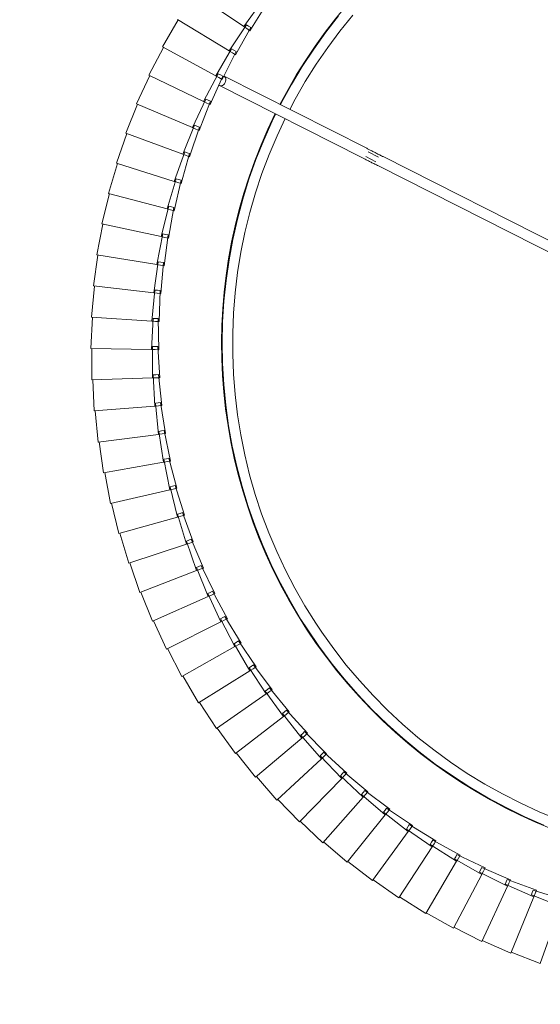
# Model space of a CAD drawing. Header units: millimetres. Extents: x -4228 to 3708, y -1329 to 7565.
# Tile 21 of 38: x -3691 to -3490, y 6738 to 7116. Entities that reach past the tile are written whole.
import ezdxf

# ---------------------------------------------------------------- set-up
doc = ezdxf.new("R2010")
doc.units = ezdxf.units.MM
doc.linetypes.add('Dash', pattern=[6, 3, -3])
doc.layers.add('A-ANNO-DIMS', color=7, linetype='Dash', lineweight=15, true_color=0xd2d2d2)
doc.layers.add('E-LITE-EQPM', color=7, linetype='Continuous', lineweight=20)

# ---------------------------------------------------------------- blocks, each defined once
blk = doc.blocks.new('64314-3L   _Suspended_tensor - 64314-44-3L SAMBA Black_ribbon beige pendant lamp ø450-3L-719562-Planta_PDF')
at = {"layer": 'E-LITE-EQPM'}
for p, q in [((466.18, -349.86), (411.57, -241.8)), ((415.23, -240.16), (469.75, -348.06)), ((181.61, -279.86), (159.61, -287.62)), ((185.98, -291.04), (181.61, -279.86)), ((184.25, -278.93), (187.87, -290.38)), ((159.61, -287.62), (163.98, -298.81)), ((185.22, -290.15), (163.61, -298.97)), ((185.22, -290.15), (185.58, -290.01)), ((190.12, -301.11), (185.22, -290.15)), ((185.58, -290.01), (186.51, -289.63)), ((186.92, -290.71), (185.98, -291.04)), ((186.51, -289.63), (187.81, -289.1)), ((187.87, -290.38), (186.92, -290.71)), ((187.81, -289.1), (191.97, -300.36)), ((163.61, -298.97), (168.52, -309.93)), ((189.31, -300.26), (168.16, -310.1)), ((189.31, -300.26), (189.67, -300.1)), ((194.74, -310.97), (189.31, -300.26)), ((189.67, -300.1), (190.58, -299.67)), ((191.04, -300.74), (190.12, -301.11)), ((190.58, -299.67), (191.85, -299.08)), ((191.97, -300.36), (191.04, -300.74)), ((191.85, -299.08), (196.55, -310.13)), ((168.16, -310.1), (173.58, -320.81)), ((193.89, -310.16), (173.23, -321.01)), ((193.89, -310.16), (194.23, -309.98)), ((199.82, -320.6), (193.89, -310.16)), ((194.23, -309.98), (195.13, -309.51)), ((195.13, -309.51), (196.36, -308.86)), ((196.55, -310.13), (195.64, -310.55)), ((196.36, -308.86), (201.59, -319.68)), ((195.64, -310.55), (194.74, -310.97)), ((173.23, -321.01), (179.16, -331.45)), ((198.94, -319.83), (178.82, -331.66)), ((198.94, -319.83), (199.27, -319.64)), ((205.36, -329.98), (198.94, -319.83)), ((199.27, -319.64), (200.14, -319.12)), ((200.7, -320.14), (199.82, -320.6)), ((200.14, -319.12), (201.34, -318.42)), ((201.59, -319.68), (200.7, -320.14)), ((201.34, -318.42), (207.08, -328.96)), ((204.44, -329.25), (204.77, -329.04)), ((204.77, -329.04), (205.61, -328.48)), ((205.61, -328.48), (206.78, -327.72)), ((207.08, -328.96), (206.22, -329.47)), ((206.78, -327.72), (213.01, -337.98)), ((178.82, -331.66), (185.24, -341.8)), ((204.44, -329.25), (184.91, -342.02)), ((211.34, -339.07), (204.44, -329.25)), ((206.22, -329.47), (205.36, -329.98)), ((211.52, -337.57), (212.65, -336.75)), ((212.65, -336.75), (219.37, -346.7)), ((210.39, -338.39), (191.5, -352.09)), ((210.39, -338.39), (210.7, -338.16)), ((217.76, -347.87), (210.39, -338.39)), ((210.7, -338.16), (211.52, -337.57)), ((212.18, -338.53), (211.34, -339.07)), ((213.01, -337.98), (212.18, -338.53)), ((184.91, -342.02), (191.82, -351.85)), ((216.77, -347.24), (198.56, -361.82)), ((216.77, -347.24), (217.08, -346.99)), ((224.59, -356.35), (216.77, -347.24)), ((217.08, -346.99), (217.86, -346.36)), ((218.57, -347.28), (217.76, -347.87)), ((217.86, -346.36), (218.95, -345.49)), ((219.37, -346.7), (218.57, -347.28)), ((218.95, -345.49), (226.14, -355.1)), ((469.76, -354.74), (467.77, -350.79)), ((469.55, -349.88), (471.54, -353.81)), ((191.5, -352.09), (198.87, -361.57)), ((223.57, -355.76), (223.86, -355.51)), ((223.86, -355.51), (224.62, -354.84)), ((224.62, -354.84), (225.66, -353.91)), ((226.14, -355.1), (225.36, -355.73)), ((225.66, -353.91), (233.31, -363.17)), ((472.94, -354.37), (500.63, -409.17)), ((223.57, -355.76), (206.08, -371.21)), ((231.81, -364.49), (223.57, -355.76)), ((225.36, -355.73), (224.59, -356.35)), ((497.06, -410.97), (469.37, -356.17)), ((198.56, -361.82), (206.38, -370.94)), ((231.05, -363.69), (231.77, -362.98)), ((231.77, -362.98), (232.77, -362.01)), ((233.31, -363.17), (232.56, -363.83)), ((232.77, -362.01), (240.85, -370.89)), ((230.77, -363.96), (214.04, -380.22)), ((230.77, -363.96), (231.05, -363.69)), ((239.42, -372.28), (230.77, -363.96)), ((232.56, -363.83), (231.81, -364.49)), ((238.62, -371.51), (239.31, -370.77)), ((239.31, -370.77), (240.26, -369.75)), ((240.26, -369.75), (248.76, -378.23)), ((206.08, -371.21), (214.33, -379.94)), ((238.36, -371.79), (222.43, -388.85)), ((238.36, -371.79), (238.62, -371.51)), ((247.4, -379.69), (238.36, -371.79)), ((240.14, -371.59), (239.42, -372.28)), ((240.85, -370.89), (240.14, -371.59)), ((246.56, -378.96), (247.21, -378.19)), ((247.21, -378.19), (248.12, -377.13)), ((248.76, -378.23), (248.08, -378.96)), ((248.12, -377.13), (257.01, -385.19)), ((214.04, -380.22), (222.7, -388.55)), ((246.31, -379.26), (231.22, -397.06)), ((246.31, -379.26), (246.56, -378.96)), ((255.72, -386.71), (246.31, -379.26)), ((248.08, -378.96), (247.4, -379.69)), ((254.85, -386.02), (255.46, -385.22)), ((255.46, -385.22), (256.32, -384.12)), ((256.37, -385.95), (255.72, -386.71)), ((256.32, -384.12), (265.59, -391.75)), ((257.01, -385.19), (256.37, -385.95)), ((222.43, -388.85), (231.47, -396.75)), ((254.61, -386.33), (240.39, -404.83)), ((254.61, -386.33), (254.85, -386.02)), ((264.37, -393.33), (254.61, -386.33)), ((263.25, -393), (249.93, -412.16)), ((263.25, -393), (263.47, -392.68)), ((273.33, -399.52), (263.25, -393)), ((263.47, -392.68), (264.04, -391.85)), ((264.04, -391.85), (264.84, -390.7)), ((264.98, -392.54), (264.37, -393.33)), ((264.84, -390.7), (274.47, -397.88)), ((265.59, -391.75), (264.98, -392.54)), ((518.16, -399.24), (528.33, -392.86)), ((231.22, -397.06), (240.63, -404.51)), ((272.93, -398.06), (273.67, -396.88)), ((273.67, -396.88), (283.63, -403.58)), ((529.45, -394.51), (519.72, -401.55)), ((272.19, -399.24), (259.81, -419.02)), ((272.19, -399.24), (272.39, -398.91)), ((282.57, -405.27), (272.19, -399.24)), ((272.39, -398.91), (272.93, -398.06)), ((273.9, -398.7), (273.33, -399.52)), ((274.47, -397.88), (273.9, -398.7)), ((508.93, -404.8), (519.4, -398.92)), ((520.44, -400.62), (510.38, -407.19)), ((518.94, -400.4), (518.16, -399.24)), ((519.5, -401.23), (518.94, -400.4)), ((519.4, -398.92), (519.92, -399.77)), ((519.92, -399.77), (520.44, -400.62)), ((240.39, -404.83), (250.15, -411.83)), ((281.42, -405.05), (281.61, -404.71)), ((281.61, -404.71), (282.1, -403.83)), ((282.1, -403.83), (282.79, -402.62)), ((283.1, -404.43), (282.57, -405.27)), ((282.79, -402.62), (293.06, -408.83)), ((283.63, -403.58), (283.1, -404.43)), ((499.45, -409.91), (510.19, -404.54)), ((509.66, -405.99), (508.93, -404.8)), ((510.19, -404.54), (510.66, -405.42)), ((519.72, -401.55), (519.5, -401.23)), ((519.72, -401.55), (532.77, -420.9)), ((281.42, -405.05), (270, -425.4)), ((292.08, -410.57), (281.42, -405.05)), ((291.54, -409.16), (292.17, -407.91)), ((292.17, -407.91), (302.73, -413.63)), ((511.14, -406.29), (500.78, -412.37)), ((510.18, -406.86), (509.66, -405.99)), ((510.38, -407.19), (510.18, -406.86)), ((510.38, -407.19), (522.49, -427.14)), ((510.66, -405.42), (511.14, -406.29)), ((249.93, -412.16), (260.01, -418.68)), ((290.92, -410.41), (280.49, -431.29)), ((290.92, -410.41), (291.09, -410.06)), ((301.83, -415.41), (290.92, -410.41)), ((291.09, -410.06), (291.54, -409.16)), ((292.57, -409.7), (292.08, -410.57)), ((293.06, -408.83), (292.57, -409.7)), ((489.74, -414.57), (500.72, -409.71)), ((501.58, -411.51), (490.95, -417.08)), ((500.12, -411.14), (499.45, -409.91)), ((500.6, -412.03), (500.12, -411.14)), ((500.78, -412.37), (500.6, -412.03)), ((500.72, -409.71), (501.15, -410.61)), ((500.78, -412.37), (511.92, -432.88)), ((501.15, -410.61), (501.58, -411.51)), ((300.67, -415.31), (291.26, -436.66)), ((300.67, -415.31), (300.82, -414.95)), ((311.81, -419.78), (300.67, -415.31)), ((300.82, -414.95), (301.23, -414.03)), ((301.23, -414.03), (301.79, -412.75)), ((301.79, -412.75), (312.61, -417.96)), ((302.28, -414.52), (301.83, -415.41)), ((302.73, -413.63), (302.28, -414.52)), ((479.81, -418.75), (491.01, -414.43)), ((490.34, -415.82), (489.74, -414.57)), ((490.78, -416.73), (490.34, -415.82)), ((491.01, -414.43), (491.4, -415.35)), ((491.4, -415.35), (491.79, -416.26)), ((259.81, -419.02), (270.19, -425.05)), ((310.64, -419.73), (302.26, -441.51)), ((310.64, -419.73), (310.78, -419.37)), ((321.98, -423.66), (310.64, -419.73)), ((310.78, -419.37), (311.14, -418.43)), ((311.14, -418.43), (311.64, -417.12)), ((311.64, -417.12), (322.7, -421.8)), ((312.21, -418.87), (311.81, -419.78)), ((312.61, -417.96), (312.21, -418.87)), ((469.69, -422.45), (481.09, -418.67)), ((480.35, -420.03), (479.81, -418.75)), ((480.75, -420.96), (480.35, -420.03)), ((491.79, -416.26), (480.9, -421.32)), ((481.09, -418.67), (481.43, -419.61)), ((481.43, -419.61), (481.78, -420.54)), ((490.95, -417.08), (490.78, -416.73)), ((490.95, -417.08), (501.08, -438.1)), ((320.81, -423.67), (313.49, -445.82)), ((320.81, -423.67), (320.93, -423.3)), ((332.33, -427.05), (320.81, -423.67)), ((320.93, -423.3), (321.25, -422.34)), ((321.25, -422.34), (321.68, -421.02)), ((321.68, -421.02), (332.95, -425.16)), ((322.34, -422.73), (321.98, -423.66)), ((322.7, -421.8), (322.34, -422.73)), ((459.4, -425.66), (470.97, -422.43)), ((470.17, -423.76), (469.69, -422.45)), ((470.52, -424.7), (470.17, -423.76)), ((481.78, -420.54), (470.65, -425.07)), ((470.97, -422.43), (471.27, -423.38)), ((471.27, -423.38), (471.57, -424.33)), ((480.9, -421.32), (480.75, -420.96)), ((480.9, -421.32), (490.01, -442.8)), ((270, -425.4), (280.67, -430.93)), ((331.16, -427.12), (324.91, -449.6)), ((331.16, -427.12), (331.26, -426.74)), ((342.82, -429.94), (331.16, -427.12)), ((331.26, -426.74), (331.53, -425.77)), ((331.53, -425.77), (331.9, -424.42)), ((331.9, -424.42), (343.36, -428.02)), ((332.64, -426.11), (332.33, -427.05)), ((332.95, -425.16), (332.64, -426.11)), ((341.97, -428.7), (342.28, -427.34)), ((342.28, -427.34), (353.89, -430.38)), ((448.98, -428.37), (460.69, -425.7)), ((459.82, -426.99), (459.4, -425.66)), ((460.13, -427.95), (459.82, -426.99)), ((471.57, -424.33), (460.24, -428.32)), ((460.69, -425.7), (460.94, -426.67)), ((460.94, -426.67), (461.19, -427.63)), ((470.65, -425.07), (470.52, -424.7)), ((470.65, -425.07), (478.73, -446.96)), ((511.92, -432.88), (522.27, -426.8)), ((280.49, -431.29), (291.41, -436.29)), ((341.66, -430.06), (336.5, -452.82)), ((341.66, -430.06), (341.74, -429.68)), ((353.45, -432.33), (341.66, -430.06)), ((341.74, -429.68), (341.97, -428.7)), ((343.09, -428.98), (342.82, -429.94)), ((343.36, -428.02), (343.09, -428.98)), ((352.36, -432.12), (352.53, -431.12)), ((352.53, -431.12), (352.77, -429.75)), ((352.77, -429.75), (364.52, -432.23)), ((353.67, -431.35), (353.45, -432.33)), ((353.89, -430.38), (353.67, -431.35)), ((427.8, -432.27), (439.7, -430.74)), ((438.43, -430.58), (450.26, -428.47)), ((438.72, -431.94), (438.43, -430.58)), ((450.67, -430.43), (439.01, -433.31)), ((439.7, -430.74), (439.86, -431.73)), ((449.33, -429.72), (448.98, -428.37)), ((449.59, -430.69), (449.33, -429.72)), ((449.69, -431.07), (449.59, -430.69)), ((461.19, -427.63), (449.69, -431.07)), ((449.69, -431.07), (455.62, -453.63)), ((450.26, -428.47), (450.46, -429.45)), ((450.46, -429.45), (450.67, -430.43)), ((460.24, -428.32), (460.13, -427.95)), ((460.24, -428.32), (467.26, -450.57)), ((352.29, -432.5), (348.23, -455.48)), ((352.29, -432.5), (352.36, -432.12)), ((364.17, -434.2), (352.29, -432.5)), ((363.02, -434.42), (360.07, -457.57)), ((363.02, -434.42), (363.07, -434.04)), ((374.98, -435.55), (363.02, -434.42)), ((363.07, -434.04), (363.2, -433.04)), ((363.2, -433.04), (363.38, -431.65)), ((363.38, -431.65), (375.23, -433.57)), ((364.35, -433.21), (364.17, -434.2)), ((364.52, -432.23), (364.35, -433.21)), ((373.87, -435.44), (373.95, -434.44)), ((373.95, -434.44), (374.06, -433.05)), ((374.06, -433.05), (385.99, -434.39)), ((375.1, -434.56), (374.98, -435.55)), ((375.23, -433.57), (375.1, -434.56)), ((384.75, -435.32), (384.8, -433.93)), ((384.8, -433.93), (396.78, -434.7)), ((385.99, -434.39), (385.91, -435.39)), ((395.56, -434.29), (407.57, -434.48)), ((395.59, -435.68), (395.56, -434.29)), ((396.78, -434.7), (396.75, -435.69)), ((406.34, -434.13), (418.34, -433.75)), ((406.43, -435.53), (406.34, -434.13)), ((407.57, -434.48), (407.59, -435.48)), ((417.09, -433.46), (429.06, -432.5)), ((417.25, -434.85), (417.09, -433.46)), ((417.36, -435.85), (417.25, -434.85)), ((429.28, -434.49), (417.4, -436.24)), ((418.34, -433.75), (418.4, -434.75)), ((418.4, -434.75), (418.47, -435.74)), ((428.02, -433.65), (427.8, -432.27)), ((428.18, -434.65), (428.02, -433.65)), ((428.24, -435.03), (428.18, -434.65)), ((440.02, -432.71), (428.24, -435.03)), ((428.24, -435.03), (431.99, -458.06)), ((429.06, -432.5), (429.17, -433.49)), ((429.17, -433.49), (429.28, -434.49)), ((438.93, -432.93), (438.72, -431.94)), ((439.01, -433.31), (438.93, -432.93)), ((439.01, -433.31), (443.86, -456.13)), ((439.86, -431.73), (440.02, -432.71)), ((501.08, -438.1), (511.72, -432.53)), ((291.26, -436.66), (302.4, -441.13)), ((373.84, -435.83), (372, -459.09)), ((373.84, -435.83), (373.87, -435.44)), ((385.83, -436.38), (373.84, -435.83)), ((384.71, -436.72), (383.99, -460.04)), ((384.71, -436.72), (384.72, -436.33)), ((396.72, -436.69), (384.71, -436.72)), ((384.72, -436.33), (384.75, -435.32)), ((385.91, -435.39), (385.83, -436.38)), ((395.61, -436.69), (395.59, -435.68)), ((407.6, -436.48), (395.61, -437.08)), ((395.61, -437.08), (395.61, -436.69)), ((395.61, -437.08), (396.01, -460.41)), ((396.75, -435.69), (396.72, -436.69)), ((406.49, -436.53), (406.43, -435.53)), ((406.52, -436.92), (406.49, -436.53)), ((418.47, -435.74), (406.52, -436.92)), ((406.52, -436.92), (408.04, -460.21)), ((407.59, -435.48), (407.6, -436.48)), ((417.4, -436.24), (417.36, -435.85)), ((417.4, -436.24), (420.04, -459.42)), ((490.01, -442.8), (500.9, -437.74)), ((302.26, -441.51), (313.61, -445.44)), ((478.73, -446.96), (489.85, -442.43)), ((313.49, -445.82), (325.01, -449.21)), ((324.91, -449.6), (336.58, -452.43)), ((455.62, -453.63), (467.13, -450.2)), ((467.26, -450.57), (478.58, -446.59)), ((336.5, -452.82), (348.29, -455.08)), ((443.86, -456.13), (455.52, -453.25)), ((348.23, -455.48), (360.11, -457.17)), ((360.07, -457.57), (372.02, -458.69)), ((420.04, -459.42), (431.92, -457.67)), ((431.99, -458.06), (443.77, -455.74)), ((372, -459.09), (383.99, -459.64)), ((383.99, -460.04), (396, -460.01)), ((396.01, -460.41), (408, -459.81)), ((408.04, -460.21), (419.99, -459.03))]:
    blk.add_line(p, q, dxfattribs=at)
at = {"layer": 'E-LITE-EQPM', "flags": 128}
for points in [[(523.86, -365.15), (517.55, -370.06), (511.05, -374.73), (504.37, -379.13), (497.52, -383.25), (490.51, -387.11), (489.63, -387.54)], [(487.81, -383.95), (491.83, -381.86), (498.63, -377.96), (505.27, -373.79), (511.74, -369.36), (518.02, -364.67), (524.11, -359.74)], [(288.26, -377.29), (281.66, -372.78), (275.24, -368.01), (269.01, -362.98), (263, -357.71), (257.19, -352.2), (251.62, -346.47), (246.27, -340.52), (241.17, -334.36), (236.32, -327.99), (231.73, -321.44), (227.4, -314.72), (223.35, -307.82), (219.57, -300.77), (216.08, -293.57), (212.88, -286.24)], [(215.01, -280.78), (217.99, -288.04), (221.26, -295.16), (224.8, -302.15), (228.63, -308.99), (232.73, -315.68), (237.09, -322.19), (241.71, -328.53), (246.57, -334.67), (251.68, -340.62), (257.03, -346.35), (262.6, -351.87), (268.38, -357.16), (274.37, -362.22), (280.56, -367.03), (286.94, -371.59), (290.45, -373.94)], [(472.94, -354.37), (472.81, -354.11), (472.67, -353.84), (472.53, -353.57), (472.39, -353.28), (472.24, -352.99), (472.09, -352.69), (471.93, -352.38), (471.77, -352.06), (471.61, -351.74), (471.45, -351.41), (471.28, -351.08), (471.11, -350.74), (470.93, -350.4), (470.76, -350.05), (470.58, -349.7), (470.4, -349.35), (470.22, -349), (470.05, -348.64), (469.86, -348.28), (469.75, -348.06)], [(466.18, -349.86), (466.36, -350.22), (466.54, -350.57), (466.72, -350.93), (466.9, -351.28), (467.08, -351.63), (467.25, -351.98), (467.43, -352.33), (467.6, -352.67), (467.77, -353.01), (467.94, -353.34), (468.1, -353.66), (468.26, -353.98), (468.42, -354.3), (468.58, -354.6), (468.73, -354.9), (468.87, -355.19), (469.02, -355.47), (469.15, -355.75), (469.29, -356.01), (469.37, -356.17)], [(290.45, -373.94), (297.1, -378.1), (303.9, -381.99), (310.86, -385.61), (317.95, -388.94), (325.18, -391.99), (332.51, -394.75), (339.96, -397.21), (347.49, -399.37), (355.11, -401.23), (362.79, -402.78), (370.53, -404.02), (378.32, -404.95), (386.13, -405.58), (393.96, -405.88), (401.8, -405.88), (409.64, -405.56), (417.45, -404.93), (425.23, -403.98), (432.97, -402.73), (440.65, -401.17), (448.27, -399.3), (455.8, -397.12), (463.24, -394.65), (470.57, -391.89), (477.79, -388.83), (484.38, -385.72)], [(486.17, -389.27), (483.35, -390.67), (476.05, -393.95), (468.63, -396.94), (461.09, -399.62), (453.46, -402), (445.73, -404.08), (437.93, -405.84), (430.06, -407.29), (422.14, -408.43), (414.19, -409.24), (406.2, -409.74), (398.21, -409.92), (390.21, -409.78), (382.22, -409.32), (374.26, -408.54), (366.34, -407.44), (358.46, -406.02), (350.65, -404.3), (342.92, -402.26), (335.27, -399.91), (327.72, -397.26), (320.29, -394.31), (312.98, -391.07), (305.8, -387.53), (298.77, -383.71), (291.9, -379.62), (288.26, -377.29)]]:
    blk.add_lwpolyline(points, dxfattribs=at)
at = {"layer": 'E-LITE-EQPM'}
for start, end in [(297.3513, 56.255), (177.366, 236.8092), (236.8092, 296.2447)]:
    blk.add_arc((397.74, -209.93), 200.2, start, end, dxfattribs=at)
for start_param, end_param in [(0, 3.141593), (3.141593, 3.376902)]:
    blk.add_ellipse((498.85, -410.07), major_axis=(1.79, 0.9), ratio=0.707107, start_param=start_param, end_param=end_param, dxfattribs=at)

msp = doc.modelspace()

# ---------------------------------------------------------------- linework, layer by layer
at = {"layer": 'A-ANNO-DIMS', "color": 7, "true_color": 0xf0f0f0}
msp.add_circle((-3202.81, 6594.11), 971, dxfattribs=at)

# ---------------------------------------------------------------- block references
at = {"layer": 'E-LITE-EQPM', "extrusion": (0, 0, -1), "rotation": 89.9999949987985}
msp.add_blockref('64314-3L   _Suspended_tensor - 64314-44-3L SAMBA Black_ribbon beige pendant lamp ø450-3L-719562-Planta_PDF', (3202.81, 6594.11), dxfattribs=at)

doc.saveas('drawing.dxf')
